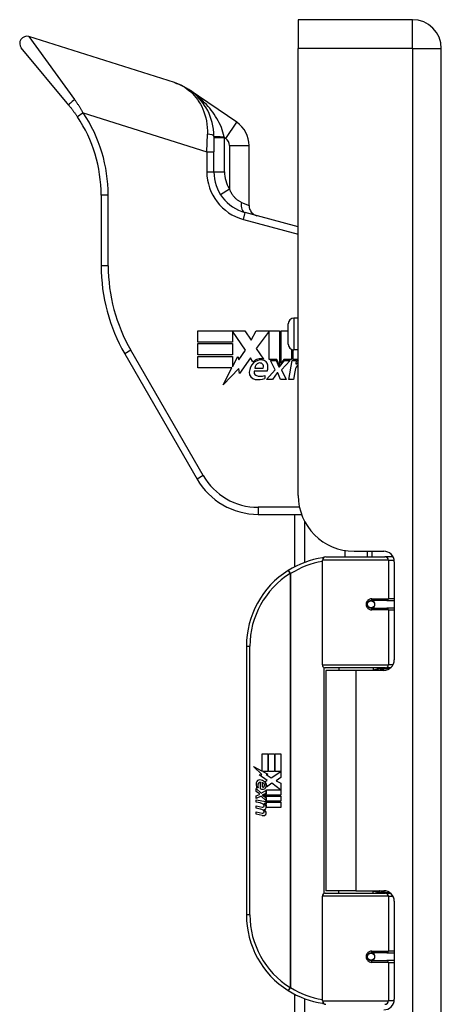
# Model space of a CAD drawing. Header units: inches. Extents: x 6 to 165, y 7 to 91.
# Tile 98 of 118: x 35.42 to 37.78, y 56.56 to 62.06. Entities that reach past the tile are written whole.
import ezdxf

# ---------------------------------------------------------------- set-up
doc = ezdxf.new("R2010")
doc.units = ezdxf.units.IN
doc.header["$MEASUREMENT"] = 0
doc.layers.add('Visible Edges(ANSI)', color=7, linetype='Continuous', lineweight=25)
doc.layers.add('Visible Tangent Edges(ANSI)', color=7, linetype='Continuous', lineweight=25)

msp = doc.modelspace()

# ---------------------------------------------------------------- linework, layer by layer
at = {"layer": 'Visible Edges(ANSI)'}
for p, q in [((36.9776, 62.063), (36.9776, 61.902)), ((37.6166, 62.063), (36.9776, 62.063)), ((36.2862, 61.7118), (35.4723, 61.9684)), ((35.6955, 61.5853), (35.4301, 61.9057)), ((36.9776, 59.406), (36.9776, 61.902)), ((37.7776, 14.421), (37.7776, 61.902)), ((36.6346, 61.49), (36.3692, 61.6714)), ((36.5064, 61.4114), (36.5064, 61.3245)), ((36.7033, 61.0247), (36.7033, 61.36)), ((36.5064, 61.2134), (36.5064, 61.3245)), ((35.8765, 61.083), (35.8765, 60.6887)), ((36.9776, 60.9058), (36.6815, 60.9852)), ((36.9776, 60.3958), (36.9537, 60.3958)), ((36.9222, 60.2501), (36.9222, 60.3643)), ((36.4168, 60.3248), (36.6802, 60.3248)), ((36.4168, 60.2616), (36.4168, 60.3248)), ((36.6111, 60.3236), (36.6111, 60.2616)), ((36.6837, 60.2179), (36.6111, 60.3236)), ((36.6802, 60.3248), (36.7149, 60.2734)), ((36.7149, 60.2734), (36.7422, 60.3248)), ((36.7422, 60.3248), (36.8739, 60.3248)), ((36.8148, 60.3224), (36.7428, 60.2259)), ((36.8148, 60.1657), (36.8148, 60.3224)), ((36.8739, 60.3248), (36.8739, 60.1309)), ((36.8822, 60.1453), (36.8822, 60.3248)), ((36.8822, 60.3248), (36.9222, 60.3248)), ((36.6111, 60.2616), (36.4168, 60.2616)), ((36.4168, 60.1902), (36.4168, 60.2534)), ((36.4168, 60.2534), (36.6111, 60.2534)), ((36.6111, 60.2534), (36.6111, 60.1902)), ((36.7428, 60.2259), (36.7835, 60.1672)), ((36.0083, 60.1966), (36.4124, 59.4967)), ((36.6111, 60.1902), (36.4168, 60.1902)), ((36.4168, 60.1813), (36.6111, 60.1813)), ((36.4168, 60.1181), (36.4168, 60.1813)), ((36.6111, 60.1247), (36.6412, 60.1825)), ((36.6111, 60.1813), (36.6111, 60.1247)), ((36.6412, 60.1825), (36.6451, 60.1627)), ((36.6451, 60.1627), (36.6837, 60.2179)), ((36.7109, 60.1739), (36.6491, 60.0872)), ((36.7246, 60.1512), (36.7109, 60.1739)), ((36.9406, 60.2214), (36.9406, 60.1657)), ((36.9489, 60.1657), (36.9489, 60.219)), ((36.9776, 60.2186), (36.9537, 60.2186)), ((36.6077, 60.1181), (36.4168, 60.1181)), ((36.5588, 60.0242), (36.6077, 60.1181)), ((36.6451, 60.1152), (36.5588, 60.0242)), ((36.6491, 60.0872), (36.6451, 60.1152)), ((36.7345, 60.117), (36.7818, 60.117)), ((36.8591, 60.1657), (36.8148, 60.1657)), ((36.8497, 60.1075), (36.8225, 60.1601)), ((36.8225, 60.1601), (36.8544, 60.1601)), ((36.8544, 60.1601), (36.8698, 60.1239)), ((36.8739, 60.1309), (36.8591, 60.1657)), ((36.8698, 60.1239), (36.8739, 60.1239)), ((36.8739, 60.1239), (36.9002, 60.1601)), ((36.897, 60.1657), (36.8822, 60.1453)), ((36.9324, 60.1601), (36.8845, 60.1079)), ((36.9406, 60.1657), (36.897, 60.1657)), ((36.9002, 60.1601), (36.9324, 60.1601)), ((36.9247, 60.0526), (36.9436, 60.1601)), ((36.9436, 60.1601), (36.966, 60.1601)), ((36.9731, 60.1657), (36.9489, 60.1657)), ((36.966, 60.1601), (36.9644, 60.1412)), ((36.9644, 60.1412), (36.9701, 60.1412)), ((36.9721, 60.1536), (36.9731, 60.1657)), ((36.8036, 60.0992), (36.7316, 60.0992)), ((36.7906, 60.0756), (36.7906, 60.0579)), ((36.8013, 60.0526), (36.8497, 60.1075)), ((36.8597, 60.091), (36.8332, 60.0526)), ((36.8645, 60.091), (36.8597, 60.091)), ((36.8792, 60.0526), (36.8645, 60.091)), ((36.8845, 60.1079), (36.9111, 60.0526)), ((36.9585, 60.0969), (36.9507, 60.0526)), ((36.8332, 60.0526), (36.8013, 60.0526)), ((36.9111, 60.0526), (36.8792, 60.0526)), ((36.9507, 60.0526), (36.9247, 60.0526)), ((36.7534, 59.2998), (36.9962, 59.2998)), ((36.9592, 59.0075), (36.9592, 59.2998)), ((37.2376, 59.0984), (37.2376, 59.063)), ((37.2896, 59.094), (37.4555, 59.094)), ((37.3636, 59.094), (37.3636, 59.063)), ((37.1131, 58.4587), (37.1131, 59.0433)), ((37.1328, 59.063), (37.4627, 59.063)), ((37.5075, 59.063), (37.4627, 59.063)), ((37.5146, 59.035), (37.5146, 58.4876)), ((37.38, 58.8183), (37.3803, 58.8163)), ((37.3852, 58.817), (37.3802, 58.817)), ((37.4722, 58.8189), (37.3852, 58.8189)), ((37.3876, 58.8168), (37.3876, 58.8188)), ((37.4722, 58.8189), (37.5146, 58.8189)), ((37.3852, 58.7756), (37.4722, 58.7756)), ((37.3883, 58.7778), (37.3887, 58.7756)), ((37.5146, 58.7756), (37.4722, 58.7756)), ((36.6881, 58.563), (36.6881, 57.063)), ((37.4665, 58.4429), (37.1288, 58.4429)), ((37.3006, 58.4285), (37.1326, 58.4285)), ((37.1326, 58.4285), (37.1326, 57.1975)), ((37.2051, 58.4429), (37.2051, 58.4285)), ((37.4555, 58.4285), (37.3006, 58.4285)), ((37.3961, 58.4429), (37.3961, 58.4285)), ((37.4665, 58.4429), (37.4942, 58.4429)), ((36.776, 57.963), (36.8081, 57.963)), ((36.776, 57.866), (36.776, 57.963)), ((36.8081, 57.963), (36.8081, 57.8643)), ((36.8126, 57.963), (36.8447, 57.963)), ((36.8126, 57.8643), (36.8126, 57.963)), ((36.8447, 57.963), (36.8447, 57.8643)), ((36.8489, 57.8643), (36.8489, 57.963)), ((36.8489, 57.963), (36.881, 57.963)), ((36.881, 57.963), (36.881, 57.8292)), ((36.7283, 57.8909), (36.776, 57.866)), ((36.7745, 57.847), (36.7283, 57.8909)), ((36.7793, 57.8643), (36.8087, 57.849)), ((36.8081, 57.8643), (36.7793, 57.8643)), ((36.8447, 57.8643), (36.8126, 57.8643)), ((36.8267, 57.8274), (36.8804, 57.8643)), ((36.8804, 57.8643), (36.8489, 57.8643)), ((36.7603, 57.845), (36.7745, 57.847)), ((36.8043, 57.8136), (36.7603, 57.845)), ((36.7928, 57.8067), (36.8043, 57.8136)), ((36.8087, 57.849), (36.7986, 57.8471)), ((36.7986, 57.8471), (36.8267, 57.8274)), ((36.881, 57.8292), (36.8549, 57.8116)), ((36.8549, 57.8116), (36.881, 57.7977)), ((36.7427, 57.7677), (36.7706, 57.7431)), ((36.7427, 57.7515), (36.7427, 57.7677)), ((36.7622, 57.738), (36.7427, 57.7515)), ((36.7544, 57.7731), (36.7454, 57.7731)), ((36.7664, 57.7665), (36.7664, 57.8031)), ((36.7706, 57.7431), (36.7973, 57.7569)), ((36.7754, 57.8016), (36.7754, 57.7776)), ((36.7973, 57.7569), (36.7973, 57.7407)), ((36.8001, 57.7608), (36.8797, 57.7608)), ((36.8001, 57.7383), (36.8001, 57.7608)), ((36.8307, 57.7974), (36.8009, 57.7767)), ((36.8797, 57.7608), (36.8307, 57.7974)), ((36.881, 57.7977), (36.881, 57.7308)), ((36.7427, 57.7281), (36.7622, 57.7356)), ((36.7427, 57.7119), (36.7427, 57.7281)), ((36.7708, 57.7254), (36.7427, 57.7119)), ((36.7427, 57.705), (36.7973, 57.6954)), ((36.7427, 57.6918), (36.7427, 57.705)), ((36.7622, 57.7356), (36.7622, 57.738)), ((36.7973, 57.7011), (36.7708, 57.7254)), ((36.7973, 57.7407), (36.7789, 57.7329)), ((36.7789, 57.7329), (36.7789, 57.7308)), ((36.7789, 57.7308), (36.7973, 57.7175)), ((36.7825, 57.7308), (36.8001, 57.7383)), ((36.881, 57.7308), (36.7825, 57.7308)), ((36.7898, 57.7266), (36.881, 57.7266)), ((36.8001, 57.7191), (36.7898, 57.7266)), ((36.7973, 57.7175), (36.7973, 57.7011)), ((36.7973, 57.6954), (36.7973, 57.684)), ((36.8001, 57.6969), (36.8001, 57.7191)), ((36.881, 57.6969), (36.8001, 57.6969)), ((36.881, 57.7266), (36.881, 57.6969)), ((36.7652, 57.6878), (36.7427, 57.6918)), ((36.7427, 57.6711), (36.7772, 57.665)), ((36.7427, 57.6579), (36.7427, 57.6711)), ((36.7652, 57.6539), (36.7427, 57.6579)), ((36.7877, 57.6849), (36.7877, 57.682)), ((36.7973, 57.684), (36.7877, 57.6849)), ((36.794, 57.681), (36.8001, 57.6804)), ((36.8001, 57.6927), (36.881, 57.6927)), ((36.8001, 57.6804), (36.8001, 57.6927)), ((36.881, 57.663), (36.8015, 57.663)), ((36.881, 57.6927), (36.881, 57.663)), ((36.7427, 57.6375), (36.7772, 57.6314)), ((36.7427, 57.6243), (36.7427, 57.6375)), ((36.777, 57.6177), (36.7427, 57.6243)), ((37.1131, 56.5827), (37.1131, 57.1673)), ((37.1288, 57.1831), (37.4665, 57.1831)), ((37.3006, 57.1975), (37.1326, 57.1975)), ((37.2051, 57.1831), (37.2051, 57.1975)), ((37.3006, 57.1975), (37.4555, 57.1975)), ((37.3961, 57.1831), (37.3961, 57.1975)), ((37.4942, 57.1831), (37.4665, 57.1831)), ((37.5146, 57.1385), (37.5146, 56.5911)), ((37.4722, 56.8504), (37.3852, 56.8504)), ((37.3883, 56.8482), (37.3887, 56.8504)), ((37.4722, 56.8504), (37.5146, 56.8504)), ((37.38, 56.8078), (37.3803, 56.8097)), ((37.3802, 56.8091), (37.3852, 56.8091)), ((37.3852, 56.8071), (37.4722, 56.8071)), ((37.3876, 56.8092), (37.3876, 56.8072)), ((37.5146, 56.8071), (37.4722, 56.8071)), ((36.9592, 45.9065), (36.9592, 56.6185))]:
    msp.add_line(p, q, dxfattribs=at)
at = {"layer": 'Visible Edges(ANSI)', "flags": 128}
for points in [[(36.5064, 61.4114), (36.5058, 61.4313), (36.5039, 61.4508), (36.5009, 61.4698), (36.4969, 61.4882), (36.4919, 61.5059), (36.486, 61.5229), (36.4793, 61.5393), (36.4718, 61.555), (36.4636, 61.57), (36.4548, 61.5842), (36.4454, 61.5977), (36.4355, 61.6105), (36.425, 61.6227), (36.4141, 61.6341), (36.4028, 61.6449), (36.3911, 61.655), (36.379, 61.6644), (36.3666, 61.6731), (36.3539, 61.6812), (36.3409, 61.6886), (36.3276, 61.6954), (36.314, 61.7015), (36.3002, 61.707), (36.2862, 61.7118)], [(35.6955, 61.5853), (35.6977, 61.5827), (35.6998, 61.5801), (35.7019, 61.5774), (35.704, 61.5748), (35.7061, 61.5722), (35.7082, 61.5695), (35.7103, 61.5669), (35.7123, 61.5642), (35.7144, 61.5615), (35.7165, 61.5588), (35.7185, 61.5561), (35.7205, 61.5534), (35.7225, 61.5507), (35.7245, 61.548), (35.7265, 61.5453), (35.7285, 61.5425), (35.7305, 61.5398), (35.7324, 61.537), (35.7344, 61.5343), (35.7363, 61.5315), (35.7382, 61.5287), (35.7401, 61.5259), (35.742, 61.5231), (35.7439, 61.5203)], [(37.1201, 59.0584), (37.1198, 59.0583), (37.1196, 59.0583), (37.1193, 59.0583), (37.1191, 59.0582), (37.1188, 59.0582), (37.1186, 59.0582), (37.1183, 59.0581), (37.1181, 59.0581), (37.1178, 59.0581), (37.1176, 59.058), (37.1173, 59.058), (37.1171, 59.0579), (37.1168, 59.0579), (37.1166, 59.0579), (37.1163, 59.0578), (37.1161, 59.0578), (37.1158, 59.0578), (37.1156, 59.0577), (37.1153, 59.0577), (37.1151, 59.0577), (37.1148, 59.0576), (37.1146, 59.0576), (37.1144, 59.0575), (37.1141, 59.0575)], [(37.3852, 58.7756), (37.3826, 58.7758), (37.38, 58.7763), (37.3774, 58.7771), (37.3749, 58.7782), (37.3726, 58.7797), (37.3704, 58.7815), (37.3684, 58.7836), (37.3668, 58.786), (37.3654, 58.7886), (37.3644, 58.7914), (37.3638, 58.7943), (37.3636, 58.7972), (37.3638, 58.8002), (37.3644, 58.8031), (37.3654, 58.8059), (37.3667, 58.8085), (37.3684, 58.8109), (37.3704, 58.813), (37.3725, 58.8148), (37.3749, 58.8163), (37.3774, 58.8175), (37.38, 58.8183), (37.3826, 58.8188), (37.3852, 58.8189)], [(37.4323, 58.4285), (37.4348, 58.4295), (37.4373, 58.4305), (37.4398, 58.4314), (37.4423, 58.4323), (37.4449, 58.4331), (37.4474, 58.4339), (37.45, 58.4347), (37.4525, 58.4355), (37.4551, 58.4362), (37.4576, 58.4368), (37.4602, 58.4375), (37.4627, 58.4381), (37.4653, 58.4386), (37.4679, 58.4392), (37.4705, 58.4397), (37.473, 58.4401), (37.4756, 58.4405), (37.4782, 58.4409), (37.4808, 58.4413), (37.4834, 58.4416), (37.486, 58.4419), (37.4886, 58.4421), (37.4911, 58.4424), (37.4937, 58.4425)], [(37.4937, 57.1835), (37.4911, 57.1837), (37.4886, 57.1839), (37.486, 57.1841), (37.4834, 57.1844), (37.4808, 57.1847), (37.4782, 57.1851), (37.4756, 57.1855), (37.473, 57.1859), (37.4705, 57.1864), (37.4679, 57.1869), (37.4653, 57.1874), (37.4627, 57.188), (37.4602, 57.1886), (37.4576, 57.1892), (37.4551, 57.1899), (37.4525, 57.1906), (37.45, 57.1913), (37.4474, 57.1921), (37.4449, 57.1929), (37.4423, 57.1938), (37.4398, 57.1946), (37.4373, 57.1956), (37.4348, 57.1965), (37.4323, 57.1975)], [(37.3852, 56.8071), (37.3826, 56.8073), (37.38, 56.8078), (37.3774, 56.8086), (37.3749, 56.8097), (37.3725, 56.8112), (37.3704, 56.813), (37.3684, 56.8152), (37.3667, 56.8175), (37.3654, 56.8202), (37.3644, 56.8229), (37.3638, 56.8258), (37.3636, 56.8288), (37.3638, 56.8317), (37.3644, 56.8346), (37.3654, 56.8374), (37.3668, 56.84), (37.3684, 56.8424), (37.3704, 56.8445), (37.3726, 56.8463), (37.3749, 56.8478), (37.3774, 56.8489), (37.38, 56.8497), (37.3826, 56.8502), (37.3852, 56.8504)], [(37.1141, 56.5685), (37.1144, 56.5685), (37.1146, 56.5684), (37.1148, 56.5684), (37.1151, 56.5684), (37.1153, 56.5683), (37.1156, 56.5683), (37.1158, 56.5683), (37.1161, 56.5682), (37.1163, 56.5682), (37.1166, 56.5682), (37.1168, 56.5681), (37.1171, 56.5681), (37.1173, 56.568), (37.1176, 56.568), (37.1178, 56.568), (37.1181, 56.5679), (37.1183, 56.5679), (37.1186, 56.5679), (37.1188, 56.5678), (37.1191, 56.5678), (37.1193, 56.5678), (37.1196, 56.5677), (37.1198, 56.5677), (37.1201, 56.5677)]]:
    msp.add_lwpolyline(points, dxfattribs=at)
at = {"layer": 'Visible Edges(ANSI)'}
for centre in [(37.3852, 58.7973), (37.3852, 56.8288)]:
    msp.add_circle(centre, 0.0197, dxfattribs=at)
for centre, radius, start, end in [((37.6166, 61.902), 0.161, 0, 90), ((35.4604, 61.9308), 0.0394, 72.5, 219.63), ((35.0891, 61.083), 0.7874, 0, 33.7355), ((36.5458, 61.36), 0.1575, 0, 55.65), ((36.7426, 61.2134), 0.2362, 180, 255), ((36.7623, 61.0247), 0.0591, 180, 255), ((36.8607, 60.6887), 0.9843, 180, 210), ((36.9537, 60.3643), 0.0315, 90, 180), ((36.9537, 60.2501), 0.0315, 180, 270), ((36.7826, 60.0898), 0.0784, 134.1684, 176.5646), ((36.769, 60.1038), 0.065, 77.079, 133.1785), ((36.769, 60.1038), 0.0588, 80.4085, 134.1684), ((36.7674, 60.1129), 0.0331, 109.3797, 172.9975), ((36.7635, 60.1238), 0.0216, 51.1652, 109.3797), ((36.7653, 60.1259), 0.0188, 331.4547, 51.1652), ((36.7763, 60.132), 0.0299, 23.8445, 85.0802), ((36.7529, 60.1217), 0.0555, 336.1555, 23.8445), ((37.0486, 60.081), 0.0915, 147.5992, 170), ((37.0099, 60.1157), 0.0472, 133.1438, 147.4114), ((36.9923, 60.1167), 0.0248, 126.3555, 147.5992), ((37.0064, 60.1211), 0.0472, 127.5478, 136.5849), ((36.7432, 60.0922), 0.0388, 176.5646, 261.5605), ((36.7497, 60.0939), 0.0189, 163.5261, 244.6784), ((36.7675, 60.1314), 0.0604, 244.6784, 292.5609), ((36.755, 60.172), 0.1195, 261.5605, 287.3343), ((36.7534, 59.6935), 0.3937, 210, 270), ((37.2896, 59.406), 0.312, 180, 270), ((37.4555, 59.035), 0.0591, 0, 90), ((37.1881, 58.563), 0.5, 98.5081, 122.2377), ((37.1328, 59.0433), 0.0197, 90, 180), ((37.1881, 58.563), 0.5, 122.2377, 180), ((37.3852, 58.7973), 0.0217, 279.147, 90), ((37.4555, 58.4876), 0.0591, 270, 0), ((37.1288, 58.4587), 0.0157, 180, 270), ((36.7628, 57.7972), 0.0197, 86.5646, 171.5605), ((36.7616, 57.7772), 0.0398, 44.1684, 86.5646), ((36.7687, 57.7841), 0.033, 347.079, 43.1785), ((36.8034, 57.7912), 0.0607, 171.5605, 197.3343), ((36.7827, 57.7849), 0.0307, 154.6784, 202.5609), ((36.7637, 57.7939), 0.0096, 73.5261, 154.6784), ((36.7778, 57.7923), 0.0282, 246.1555, 293.8445), ((36.7733, 57.7849), 0.0168, 19.3797, 82.9975), ((36.78, 57.786), 0.00955, 241.4547, 321.1652), ((36.7789, 57.7869), 0.0109, 321.1652, 19.3797), ((36.7831, 57.7804), 0.0152, 293.8445, 355.0802), ((36.7687, 57.7841), 0.0299, 350.4085, 44.1684), ((36.7571, 57.6421), 0.0465, 57.5992, 80), ((36.7578, 57.608), 0.0465, 58.5584, 80.8257), ((36.7793, 57.6771), 0.0123, 260, 293.5571), ((36.7753, 57.6707), 0.0126, 6.03, 57.5992), ((36.7753, 57.6371), 0.0126, 6.1027, 57.6083), ((36.7818, 57.6714), 0.006, 293.5571, 6.03), ((36.7832, 57.6795), 0.0288, 273.6169, 286.9928), ((36.7742, 57.6287), 0.0246, 359.6788, 63.9508), ((36.7748, 57.6617), 0.024, 359.4776, 57.4114), ((36.7886, 57.6616), 0.0101, 286.9928, 359.4776), ((36.7775, 57.6635), 0.024, 358.7952, 46.5849), ((36.7825, 57.6459), 0.0288, 259, 288.4748), ((36.7793, 57.6436), 0.0123, 259.9922, 293.5487), ((36.7818, 57.6378), 0.006, 293.5487, 6.1027), ((36.7883, 57.6286), 0.0105, 288.4748, 359.6788), ((37.1288, 57.1673), 0.0157, 90, 180), ((37.4555, 57.1385), 0.0591, 0, 90), ((37.1881, 57.063), 0.5, 180, 237.7623), ((37.3852, 56.8288), 0.0217, 270, 80.853), ((37.1881, 57.063), 0.5, 237.7623, 261.4919), ((37.1328, 56.5827), 0.0197, 180, 270), ((37.4555, 56.5911), 0.0591, 270, 0)]:
    msp.add_arc(centre, radius, start, end, dxfattribs=at)
at = {"layer": 'Visible Tangent Edges(ANSI)'}
for p, q in [((37.6166, 61.902), (37.6166, 62.063)), ((35.4723, 61.9684), (35.728, 61.6171)), ((37.6166, 61.902), (36.9776, 61.902)), ((37.6166, 61.902), (37.6166, 14.421)), ((37.6166, 61.902), (37.7776, 61.902)), ((35.7766, 61.5422), (35.7439, 61.5203)), ((35.7766, 61.5422), (36.467, 61.3245)), ((36.5724, 61.399), (36.6346, 61.49)), ((36.467, 61.3245), (36.4706, 61.4227)), ((36.5655, 61.4037), (36.5064, 61.4037)), ((36.5642, 61.4096), (36.5655, 61.4037)), ((36.5655, 61.2134), (36.5655, 61.4037)), ((36.5655, 61.4037), (36.5724, 61.399)), ((36.593, 61.36), (36.593, 61.1185)), ((36.593, 61.36), (36.7033, 61.36)), ((36.467, 61.3245), (36.467, 61.2134)), ((36.467, 61.3245), (36.5064, 61.3245)), ((36.467, 61.2134), (36.5064, 61.2134)), ((36.5064, 61.2134), (36.5655, 61.2134)), ((36.5431, 61.0868), (36.593, 61.1185)), ((35.9158, 61.083), (35.8765, 61.083)), ((35.9158, 60.6887), (35.9158, 61.083)), ((36.6606, 61.0422), (36.7033, 61.0247)), ((36.6713, 60.9472), (36.6815, 60.9852)), ((36.6713, 60.9472), (36.9776, 60.8651)), ((35.9158, 60.6887), (35.8765, 60.6887)), ((36.9537, 60.3958), (36.9537, 60.2186)), ((36.0424, 60.2162), (36.0083, 60.1966)), ((36.4465, 59.5163), (36.0424, 60.2162)), ((36.4465, 59.5163), (36.4124, 59.4967)), ((36.9848, 59.3392), (36.7534, 59.3392)), ((36.7534, 59.3392), (36.7534, 59.2998)), ((37.013, 59.2616), (37.013, 59.0314)), ((37.3884, 59.094), (37.3884, 59.063)), ((37.4817, 59.0433), (37.1131, 59.0433)), ((37.4817, 59.0433), (37.514, 59.0433)), ((37.4817, 59.0433), (37.4817, 58.8288)), ((36.9214, 58.9859), (36.9319, 58.9693)), ((36.9319, 58.9693), (36.9319, 56.6567)), ((36.9319, 58.9693), (36.9356, 58.9693)), ((36.9356, 56.6567), (36.9356, 58.9693)), ((37.3884, 58.8187), (37.3884, 58.8167)), ((37.3899, 58.8288), (37.4817, 58.8288)), ((37.5146, 58.8288), (37.4817, 58.8288)), ((37.3884, 58.7778), (37.3884, 58.7771)), ((37.4817, 58.7658), (37.3899, 58.7658)), ((37.4817, 58.7658), (37.4817, 58.4587)), ((37.4817, 58.7658), (37.5146, 58.7658)), ((36.6881, 58.563), (36.7078, 58.563)), ((36.7078, 57.063), (36.7078, 58.563)), ((37.1131, 58.4587), (37.4817, 58.4587)), ((37.1208, 58.4452), (37.1208, 57.1809)), ((37.3006, 58.4285), (37.3006, 57.1975)), ((37.507, 58.4587), (37.4817, 58.4587)), ((37.4817, 57.1673), (37.1131, 57.1673)), ((37.4817, 57.1673), (37.507, 57.1673)), ((37.4817, 57.1673), (37.4817, 56.8603)), ((36.7078, 57.063), (36.6881, 57.063)), ((37.3884, 56.8489), (37.3884, 56.8482)), ((37.3899, 56.8603), (37.4817, 56.8603)), ((37.5146, 56.8603), (37.4817, 56.8603)), ((37.3884, 56.8093), (37.3884, 56.8073)), ((37.4817, 56.7973), (37.3899, 56.7973)), ((37.4817, 56.7973), (37.4817, 56.5827)), ((37.4817, 56.7973), (37.5146, 56.7973)), ((36.9319, 56.6567), (36.9214, 56.6401)), ((36.9356, 56.6567), (36.9319, 56.6567)), ((37.013, 56.5947), (37.013, 56.3644)), ((37.1131, 56.5827), (37.4817, 56.5827)), ((37.514, 56.5827), (37.4817, 56.5827))]:
    msp.add_line(p, q, dxfattribs=at)
at = {"layer": 'Visible Tangent Edges(ANSI)', "flags": 128}
for points in [[(36.2862, 61.7118), (36.2984, 61.7075), (36.3104, 61.7026), (36.3223, 61.6971), (36.3338, 61.6909), (36.3451, 61.684), (36.3561, 61.6765), (36.3668, 61.6683), (36.3771, 61.6594), (36.3872, 61.6498), (36.3968, 61.6396), (36.4061, 61.6286), (36.4149, 61.617), (36.4232, 61.6047), (36.431, 61.5917), (36.4383, 61.5779), (36.445, 61.5634), (36.4511, 61.5482), (36.4565, 61.5322), (36.4611, 61.5156), (36.4649, 61.4983), (36.4678, 61.4802), (36.4698, 61.4616), (36.4707, 61.4423), (36.4706, 61.4227)], [(36.5642, 61.4096), (36.5611, 61.4225), (36.5574, 61.4355), (36.553, 61.4484), (36.5481, 61.4612), (36.5426, 61.4739), (36.5367, 61.4864), (36.5302, 61.4988), (36.5233, 61.5109), (36.5159, 61.5229), (36.5082, 61.5345), (36.5001, 61.546), (36.4917, 61.5572), (36.4829, 61.5681), (36.4739, 61.5788), (36.4645, 61.5893), (36.4549, 61.5995), (36.445, 61.6094), (36.4348, 61.6191), (36.4244, 61.6285), (36.4138, 61.6376), (36.4029, 61.6465), (36.3919, 61.6551), (36.3806, 61.6634), (36.3692, 61.6714)], [(35.7766, 61.5422), (35.7747, 61.5454), (35.7729, 61.5487), (35.7709, 61.5519), (35.769, 61.5551), (35.7671, 61.5583), (35.7651, 61.5615), (35.7632, 61.5647), (35.7612, 61.5679), (35.7592, 61.571), (35.7572, 61.5742), (35.7552, 61.5773), (35.7532, 61.5805), (35.7512, 61.5836), (35.7491, 61.5867), (35.747, 61.5898), (35.745, 61.5929), (35.7429, 61.596), (35.7408, 61.599), (35.7387, 61.6021), (35.7366, 61.6051), (35.7344, 61.6081), (35.7323, 61.6112), (35.7301, 61.6142), (35.728, 61.6171)], [(36.6606, 61.0422), (36.6576, 61.0435), (36.6546, 61.045), (36.6516, 61.0466), (36.6485, 61.0484), (36.6454, 61.0503), (36.6423, 61.0525), (36.6392, 61.0548), (36.6361, 61.0572), (36.633, 61.0599), (36.6299, 61.0627), (36.6268, 61.0656), (36.6238, 61.0688), (36.6208, 61.0721), (36.6179, 61.0756), (36.615, 61.0792), (36.6123, 61.0831), (36.6095, 61.087), (36.6069, 61.0911), (36.6044, 61.0954), (36.6019, 61.0998), (36.5995, 61.1043), (36.5973, 61.1089), (36.5951, 61.1136), (36.593, 61.1185)], [(37.3899, 58.8288), (37.3859, 58.8285), (37.3819, 58.8278), (37.3779, 58.8266), (37.3741, 58.8249), (37.3704, 58.8228), (37.3671, 58.8201), (37.3641, 58.8171), (37.3615, 58.8136), (37.3594, 58.8098), (37.3579, 58.8057), (37.357, 58.8015), (37.3567, 58.7972), (37.357, 58.7929), (37.358, 58.7887), (37.3595, 58.7847), (37.3616, 58.7809), (37.3641, 58.7774), (37.3671, 58.7744), (37.3705, 58.7717), (37.3741, 58.7696), (37.3779, 58.7679), (37.3819, 58.7667), (37.3859, 58.766), (37.3899, 58.7658)], [(37.494, 58.4428), (37.4899, 58.4426), (37.4857, 58.4425), (37.4816, 58.4423), (37.4774, 58.442), (37.4733, 58.4418), (37.4691, 58.4415), (37.465, 58.4411), (37.4608, 58.4407), (37.4567, 58.4403), (37.4526, 58.4398), (37.4484, 58.4393), (37.4443, 58.4388), (37.4402, 58.4382), (37.4362, 58.4376), (37.4321, 58.437), (37.428, 58.4363), (37.424, 58.4355), (37.4199, 58.4348), (37.4159, 58.434), (37.4119, 58.4331), (37.4079, 58.4322), (37.4039, 58.4313), (37.4, 58.4303), (37.396, 58.4293)], [(37.396, 57.1967), (37.4, 57.1957), (37.4039, 57.1948), (37.4079, 57.1938), (37.4119, 57.1929), (37.4159, 57.1921), (37.4199, 57.1913), (37.424, 57.1905), (37.428, 57.1898), (37.4321, 57.1891), (37.4362, 57.1884), (37.4402, 57.1878), (37.4443, 57.1872), (37.4484, 57.1867), (37.4526, 57.1862), (37.4567, 57.1857), (37.4608, 57.1853), (37.465, 57.1849), (37.4691, 57.1846), (37.4733, 57.1843), (37.4774, 57.184), (37.4816, 57.1837), (37.4857, 57.1835), (37.4899, 57.1834), (37.494, 57.1833)], [(37.3899, 56.8603), (37.3859, 56.86), (37.3819, 56.8593), (37.3779, 56.8581), (37.3741, 56.8564), (37.3705, 56.8543), (37.3671, 56.8517), (37.3641, 56.8486), (37.3616, 56.8451), (37.3595, 56.8413), (37.358, 56.8373), (37.357, 56.8331), (37.3567, 56.8288), (37.357, 56.8245), (37.3579, 56.8203), (37.3595, 56.8162), (37.3615, 56.8124), (37.3641, 56.809), (37.3671, 56.8059), (37.3704, 56.8033), (37.3741, 56.8011), (37.3779, 56.7994), (37.3819, 56.7982), (37.3859, 56.7975), (37.3899, 56.7973)]]:
    msp.add_lwpolyline(points, dxfattribs=at)
at = {"layer": 'Visible Tangent Edges(ANSI)'}
for centre, radius, start, end in [((35.0891, 61.083), 0.8268, 0, 33.7355), ((36.5458, 61.36), 0.0472, 0, 55.65), ((36.7426, 61.2134), 0.2756, 180, 255), ((36.7426, 61.2134), 0.1772, 180, 212.3875), ((36.8607, 60.6887), 0.9449, 180, 210), ((36.7534, 59.6935), 0.3543, 210, 270), ((37.1918, 58.563), 0.4803, 99.4349, 122.2377), ((37.1881, 58.563), 0.4803, 122.2377, 180), ((37.1881, 57.063), 0.4803, 180, 237.7623), ((37.1918, 57.063), 0.4803, 237.7623, 260.5651)]:
    msp.add_arc(centre, radius, start, end, dxfattribs=at)
for centre, major_axis, ratio, start_param, end_param in [((35.7258, 61.6104), (-0.0303, -0.0251), 0.099128, 4.560171, 6.283185), ((36.467, 61.4114), (0.0394, 0), 0.287968, 0, 1.480249), ((36.5655, 61.4114), (-0.0591, 0), 0.030793, 0, 1.549755), ((36.6968, 61.0422), (-0.0153, -0.057), 0.599572, 4.871683, 6.283185), ((37.117, 59.038), (-0.0029, 0.0195), 0.187781, 5.698095, 6.283185), ((37.4627, 59.0433), (0, 0.0197), 0.965926, 4.712389, 6.283185), ((36.9319, 58.9693), (-0.0105, 0.0167), 0.161367, 4.610972, 6.283185), ((37.3852, 58.8288), (0, -0.00984), 0.476565, 0, 1.570796), ((37.4722, 58.8288), (0, -0.00984), 0.965926, 0, 1.570796), ((37.3852, 58.7658), (0, 0.00984), 0.476565, 4.712389, 6.283185), ((37.4722, 58.7658), (0, 0.00984), 0.965926, 4.712389, 6.283185), ((37.4665, 58.4587), (0, -0.0157), 0.965926, 0, 1.570796), ((37.4665, 57.1673), (0, 0.0157), 0.965926, 4.712389, 6.283185), ((37.3852, 56.8603), (0, -0.00984), 0.476565, 0, 1.570796), ((37.4722, 56.8603), (0, -0.00984), 0.965926, 0, 1.570796), ((37.3852, 56.7973), (0, 0.00984), 0.476565, 4.712389, 6.283185), ((37.4722, 56.7973), (0, 0.00984), 0.965926, 4.712389, 6.283185), ((36.9319, 56.6567), (-0.0105, -0.0167), 0.161367, 0, 1.672214), ((37.117, 56.588), (-0.0029, -0.0195), 0.187781, 0, 0.58509), ((37.4627, 56.5827), (0, -0.0197), 0.965926, 0, 1.570796)]:
    msp.add_ellipse(centre, major_axis=major_axis, ratio=ratio, start_param=start_param, end_param=end_param, dxfattribs=at)

doc.saveas('drawing.dxf')
